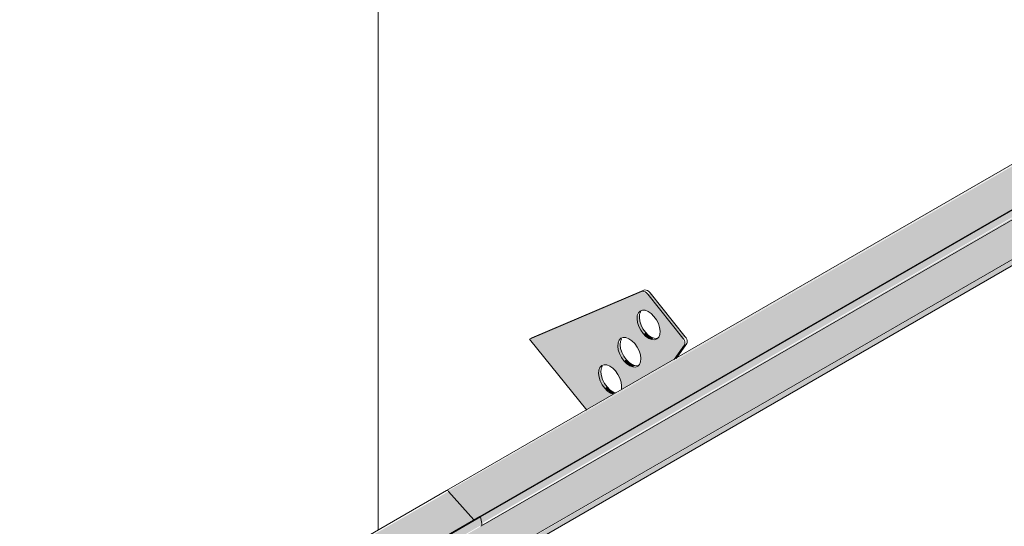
# Model space of a CAD drawing. Header units: centimetres. Extents: x 376 to 6517, y 1901 to 66534.
# Tile 23 of 115: x 5876 to 5966, y 53055 to 53101. Entities that reach past the tile are written whole.
import ezdxf

# ---------------------------------------------------------------- set-up
doc = ezdxf.new("R2010")
doc.units = ezdxf.units.CM
doc.layers.add('A-GENM', color=7, linetype='Continuous', lineweight=5)
doc.layers.add('A-ROOF-PATT', color=7, linetype='Continuous', lineweight=5)

# ---------------------------------------------------------------- blocks, each defined once
blk = doc.blocks.new('Construction_Roof-Accessories_Lindab_SNO_KOTEGL - Construction_Roof-Accessories_Lindab_SNO-V62-_3D_')
at = {"layer": 'A-GENM', "true_color": 0x383e42}
for points in [[(-1356.738, 52981.727), (-1229.458, 53055.211), (-1231.783, 53057.841), (-1359.062, 52984.356), (-1356.831, 52981.832)], [(-1356.011, 52981.41), (-1228.732, 53054.895), (-1228.835, 53055.497), (-1356.114, 52982.012), (-1356.033, 52981.54)], [(-1356.088, 52981.142), (-1228.732, 53054.761), (-1228.835, 53054.835), (-1356.011, 52981.276), (-1356.044, 52981.184)]]:
    blk.add_hatch(color=250, dxfattribs=at).paths.add_polyline_path(points)
at = {"layer": 'A-GENM', "color": 250, "true_color": 0x2a2a2a}
for p, q in [((-1231.982, 53057.917), (-1359.261, 52984.432)), ((-1231.783, 53057.841), (-1229.458, 53055.211)), ((-1356.197, 52982.039), (-1228.918, 53055.523)), ((-1356.114, 52982.012), (-1228.835, 53055.497)), ((-1228.918, 53055.523), (-1228.835, 53055.497)), ((-1228.835, 53055.497), (-1228.732, 53054.895))]:
    blk.add_line(p, q, dxfattribs=at)
for points in [[(-1231.984, 53057.916, 0), (-1231.95, 53057.928, 0), (-1231.91, 53057.926, 0), (-1231.867, 53057.91, 0), (-1231.824, 53057.881, 0), (-1231.783, 53057.841, 0)], [(-1228.732, 53054.895, 0), (-1228.725, 53054.807, 0), (-1228.736, 53054.73, 0), (-1228.765, 53054.668, 0), (-1228.809, 53054.627, 0), (-1228.812, 53054.625, 0)]]:
    blk.add_polyline3d(points, dxfattribs=at)
blk = doc.blocks.new('Construction_Roof-Accessories_Lindab_KOTEGL - Construction_Roof-Accessories_Lindab_KOTEGL-V60-_3D_')
at = {"layer": 'A-GENM', "true_color": 0x383e42}
h = blk.add_hatch(color=250, dxfattribs=at)
h.paths.add_polyline_path([(-1346.379, 52991.87), (-1343.902, 52993.3), (-1344.442, 52993.592), (-1344.978, 52994.271), (-1345.217, 52994.875), (-1345.213, 52995.578), (-1344.978, 52995.93), (-1344.512, 52995.997), (-1343.963, 52995.702), (-1343.469, 52995.104), (-1343.169, 52994.277), (-1343.112, 52993.756), (-1338.277, 52996.548), (-1337.395, 52997.96), (-1337.499, 52998.47), (-1340.738, 53002.499), (-1341.311, 53002.766), (-1351.608, 52998.375), (-1347.407, 52993.149)])
h.paths.add_polyline_path([(-1341.874, 52995.799), (-1342.399, 52995.918), (-1342.934, 52996.37), (-1343.372, 52997.147), (-1343.496, 52997.733), (-1343.372, 52998.279), (-1342.997, 52998.526), (-1342.472, 52998.408), (-1341.937, 52997.956), (-1341.499, 52997.178), (-1341.376, 52996.593), (-1341.499, 52996.046), (-1341.66, 52995.879)])
h.paths.add_polyline_path([(-1340.105, 52998.311), (-1340.631, 52998.43), (-1341.165, 52998.882), (-1341.567, 52999.546), (-1341.727, 53000.245), (-1341.603, 53000.791), (-1341.228, 53001.038), (-1340.703, 53000.92), (-1340.168, 53000.468), (-1339.767, 52999.803), (-1339.607, 52999.105), (-1339.767, 52998.521), (-1340.07, 52998.325)])
for points in [[(-1337.499, 52998.47), (-1337.287, 52998.592), (-1340.526, 53002.621), (-1340.738, 53002.499)], [(-1341.165, 52998.882), (-1340.953, 52999.004), (-1341.391, 52999.781), (-1341.515, 53000.367), (-1341.603, 53000.604), (-1341.7, 53000.548), (-1341.681, 52999.903), (-1341.311, 52999.085), (-1341.179, 52998.9)], [(-1340.357, 52998.325), (-1340.205, 52998.47), (-1340.755, 52998.804), (-1340.953, 52999.004), (-1341.099, 52998.814), (-1340.631, 52998.43), (-1340.418, 52998.348)], [(-1342.934, 52996.37), (-1342.773, 52996.564), (-1343.169, 52997.3), (-1343.284, 52997.855), (-1343.372, 52998.092), (-1343.469, 52998.036), (-1343.45, 52997.391), (-1343.123, 52996.635), (-1342.947, 52996.388)], [(-1338.277, 52996.548), (-1338.065, 52996.67), (-1337.37, 52997.838)], [(-1342.126, 52995.813), (-1341.914, 52995.935), (-1342.463, 52996.23), (-1342.722, 52996.492), (-1342.934, 52996.37), (-1342.299, 52995.879)], [(-1344.701, 52993.854), (-1344.489, 52993.976), (-1344.927, 52994.753), (-1345.051, 52995.339), (-1345.139, 52995.576), (-1345.236, 52995.52), (-1345.217, 52994.875), (-1344.89, 52994.119), (-1344.715, 52993.872)], [(-1343.902, 52993.3), (-1343.811, 52993.469), (-1344.23, 52993.714), (-1344.489, 52993.976), (-1344.701, 52993.854), (-1344.066, 52993.363)]]:
    blk.add_hatch(color=250, dxfattribs=at).paths.add_polyline_path(points)
at = {"layer": 'A-GENM', "color": 250, "true_color": 0x2a2a2a}
for p, q in [((-1351.396, 52998.497), (-1341.099, 53002.888)), ((-1341.311, 53002.766), (-1351.608, 52998.375)), ((-1337.499, 52998.47), (-1340.738, 53002.499)), ((-1340.526, 53002.621), (-1337.287, 52998.592)), ((-1351.396, 52998.497), (-1351.608, 52998.375)), ((-1351.608, 52998.375), (-1346.359, 52991.844)), ((-1338.324, 52996.481), (-1337.37, 52997.838)), ((-1337.158, 52997.96), (-1338.112, 52996.603))]:
    blk.add_line(p, q, dxfattribs=at)
for points in [[(-1341.099, 53002.888, 0), (-1340.997, 53002.909, 0), (-1340.882, 53002.89, 0), (-1340.76, 53002.833, 0), (-1340.638, 53002.742, 0), (-1340.526, 53002.621, 0)], [(-1340.738, 53002.499, 0), (-1340.851, 53002.619, 0), (-1340.972, 53002.71, 0), (-1341.094, 53002.767, 0), (-1341.209, 53002.786, 0), (-1341.311, 53002.766, 0)], [(-1341.165, 52998.882, 0), (-1341.391, 52999.197, 0), (-1341.567, 52999.546, 0), (-1341.681, 52999.903, 0), (-1341.727, 53000.245, 0), (-1341.7, 53000.548, 0), (-1341.603, 53000.791, 0), (-1341.442, 53000.958, 0), (-1341.228, 53001.038, 0), (-1340.976, 53001.025, 0), (-1340.703, 53000.92, 0), (-1340.428, 53000.73, 0), (-1340.168, 53000.468, 0)], [(-1341.391, 53000.913, 0), (-1341.488, 53000.67, 0), (-1341.515, 53000.367, 0), (-1341.469, 53000.026, 0), (-1341.355, 52999.668, 0), (-1341.179, 52999.32, 0), (-1340.953, 52999.004, 0)], [(-1340.168, 53000.468, 0), (-1339.943, 53000.152, 0), (-1339.767, 52999.803, 0), (-1339.652, 52999.446, 0), (-1339.607, 52999.105, 0), (-1339.634, 52998.802, 0), (-1339.731, 52998.558, 0), (-1339.892, 52998.391, 0), (-1340.105, 52998.311, 0), (-1340.357, 52998.325, 0), (-1340.631, 52998.43, 0), (-1340.906, 52998.62, 0), (-1341.165, 52998.882, 0)], [(-1342.934, 52996.37, 0), (-1343.16, 52996.685, 0), (-1343.336, 52997.034, 0), (-1343.45, 52997.391, 0), (-1343.496, 52997.733, 0), (-1343.469, 52998.036, 0), (-1343.372, 52998.279, 0), (-1343.211, 52998.446, 0), (-1342.997, 52998.526, 0), (-1342.745, 52998.513, 0), (-1342.472, 52998.408, 0), (-1342.196, 52998.218, 0), (-1341.937, 52997.956, 0)], [(-1343.16, 52998.401, 0), (-1343.257, 52998.158, 0), (-1343.284, 52997.855, 0), (-1343.238, 52997.514, 0), (-1343.123, 52997.156, 0), (-1342.947, 52996.808, 0), (-1342.722, 52996.492, 0)], [(-1340.953, 52999.004, 0), (-1340.694, 52998.742, 0), (-1340.418, 52998.552, 0), (-1340.145, 52998.447, 0), (-1339.893, 52998.434, 0)], [(-1337.37, 52997.838, 0), (-1337.335, 52997.916, 0), (-1337.323, 52998.014, 0), (-1337.335, 52998.127, 0), (-1337.37, 52998.246, 0), (-1337.426, 52998.363, 0), (-1337.499, 52998.47, 0)], [(-1337.287, 52998.592, 0), (-1337.214, 52998.485, 0), (-1337.158, 52998.368, 0), (-1337.123, 52998.249, 0), (-1337.111, 52998.137, 0), (-1337.123, 52998.038, 0), (-1337.158, 52997.96, 0)], [(-1341.937, 52997.956, 0), (-1341.712, 52997.64, 0), (-1341.536, 52997.291, 0), (-1341.421, 52996.934, 0), (-1341.376, 52996.593, 0), (-1341.402, 52996.29, 0), (-1341.499, 52996.046, 0), (-1341.66, 52995.879, 0), (-1341.874, 52995.799, 0), (-1342.126, 52995.813, 0), (-1342.399, 52995.918, 0), (-1342.675, 52996.108, 0), (-1342.934, 52996.37, 0)], [(-1344.701, 52993.854, 0), (-1344.927, 52994.17, 0), (-1345.103, 52994.518, 0), (-1345.217, 52994.875, 0), (-1345.263, 52995.217, 0), (-1345.236, 52995.52, 0), (-1345.139, 52995.763, 0), (-1344.978, 52995.93, 0), (-1344.764, 52996.01, 0), (-1344.512, 52995.997, 0), (-1344.239, 52995.892, 0), (-1343.963, 52995.702, 0), (-1343.704, 52995.44, 0)], [(-1344.927, 52995.885, 0), (-1345.024, 52995.642, 0), (-1345.051, 52995.339, 0), (-1345.005, 52994.998, 0), (-1344.89, 52994.64, 0), (-1344.715, 52994.292, 0), (-1344.489, 52993.976, 0)], [(-1342.722, 52996.492, 0), (-1342.463, 52996.23, 0), (-1342.187, 52996.04, 0), (-1341.914, 52995.935, 0), (-1341.662, 52995.922, 0)], [(-1343.704, 52995.44, 0), (-1343.479, 52995.124, 0), (-1343.303, 52994.775, 0), (-1343.188, 52994.418, 0), (-1343.143, 52994.077, 0), (-1343.169, 52993.774, 0)], [(-1343.893, 52993.297, 0), (-1344.166, 52993.402, 0), (-1344.442, 52993.592, 0), (-1344.701, 52993.854, 0)], [(-1344.489, 52993.976, 0), (-1344.23, 52993.714, 0), (-1343.954, 52993.524, 0), (-1343.681, 52993.419, 0)]]:
    blk.add_polyline3d(points, dxfattribs=at)
blk = doc.blocks.new('Construction_Roof-Accessories_Lindab_SNO_KOTEGL - Construction_Roof-Accessories_Lindab_SNO-V64-_3D_')
at = {"layer": 'A-GENM', "true_color": 0x383e42}
for points in [[(-1229.458, 53055.211), (-1102.179, 53128.696), (-1104.503, 53131.326), (-1231.783, 53057.841), (-1229.551, 53055.317)], [(-1228.732, 53054.895), (-1101.453, 53128.38), (-1101.555, 53128.981), (-1228.835, 53055.497), (-1228.754, 53055.025)], [(-1228.809, 53054.627), (-1101.453, 53128.246), (-1101.555, 53128.32), (-1228.732, 53054.761), (-1228.765, 53054.668)], [(-1231.783, 53057.841), (-1117.091, 53124.249), (-1231.824, 53057.881), (-1231.815, 53057.873)], [(-1233.844, 53048.07), (-1106.565, 53121.555), (-1108.442, 53124.121), (-1235.721, 53050.636), (-1234.762, 53049.325)], [(-1233.801, 53047.525), (-1106.438, 53121.191), (-1106.582, 53121.545), (-1233.79, 53047.982), (-1233.738, 53047.607), (-1233.79, 53047.536)]]:
    blk.add_hatch(color=250, dxfattribs=at).paths.add_polyline_path(points)
at = {"layer": 'A-GENM', "color": 250, "true_color": 0x2a2a2a}
for p, q in [((-1104.703, 53131.402), (-1231.982, 53057.917)), ((-1228.918, 53055.523), (-1101.638, 53129.008)), ((-1228.835, 53055.497), (-1101.555, 53128.981)), ((-1228.812, 53054.625), (-1101.533, 53128.11)), ((-1233.844, 53048.07), (-1106.565, 53121.555)), ((-1233.804, 53047.523), (-1106.525, 53121.008)), ((-1229.458, 53055.211), (-1231.783, 53057.841)), ((-1228.835, 53055.497), (-1228.918, 53055.523)), ((-1228.732, 53054.895), (-1228.835, 53055.497))]:
    blk.add_line(p, q, dxfattribs=at)
for points in [[(-1231.783, 53057.841, 0), (-1231.824, 53057.881, 0), (-1231.867, 53057.91, 0), (-1231.91, 53057.926, 0), (-1231.95, 53057.928, 0), (-1231.984, 53057.916, 0)], [(-1228.812, 53054.625, 0), (-1228.809, 53054.627, 0), (-1228.765, 53054.668, 0), (-1228.736, 53054.73, 0), (-1228.725, 53054.807, 0), (-1228.732, 53054.895, 0)]]:
    blk.add_polyline3d(points, dxfattribs=at)

msp = doc.modelspace()

# ---------------------------------------------------------------- hatches: boundary and pattern name
at = {"layer": 'A-ROOF-PATT'}
h = msp.add_hatch(dxfattribs=at)
h.set_pattern_fill('FP_18', color=256, style=0, pattern_type=2)
h.set_pattern_definition([(90, (-2398.07, 51340.17), (-112.25, 22.813), [])])
h.paths.add_polyline_path([(5659.989, 52869.336), (6454.8, 53328.22), (6161.49, 53693.102), (5366.679, 53234.218), (5656.453, 52873.734)])
h.paths.add_polyline_path([(5658.39, 52900.556), (5658.347, 52900.669), (5658.241, 52900.647), (5657.783, 52900.743), (5658.241, 52901.126), (5655.862, 52904.575), (5655.894, 52904.823), (5660.259, 52910.836), (5661.057, 52911.437), (5673.091, 52918.385), (5667.862, 52924.89), (5668.074, 52925.013), (5678.242, 52929.243), (5678.767, 52929.034), (5678.945, 52929.137), (5682.1, 52925.06), (5681.987, 52924.907), (5682.1, 52924.353), (5682.212, 52924.333), (5681.406, 52923.186), (5757.944, 52967.375), (5752.715, 52973.88), (5752.927, 52974.002), (5763.095, 52978.233), (5763.62, 52978.024), (5763.797, 52978.126), (5766.953, 52974.05), (5766.84, 52973.896), (5766.953, 52973.343), (5767.065, 52973.323), (5766.258, 52972.175), (5800.37, 52991.87), (5795.141, 52998.375), (5795.353, 52998.497), (5805.521, 53002.728), (5806.046, 53002.519), (5806.224, 53002.621), (5809.379, 52998.545), (5809.266, 52998.391), (5809.379, 52997.838), (5809.492, 52997.818), (5808.685, 52996.67), (5885.223, 53040.86), (5879.994, 53047.365), (5880.206, 53047.487), (5890.374, 53051.717), (5890.899, 53051.509), (5891.077, 53051.611), (5894.232, 53047.534), (5894.119, 53047.381), (5894.232, 53046.827), (5894.344, 53046.808), (5893.538, 53045.66), (5927.649, 53065.354), (5922.42, 53071.86), (5922.632, 53071.982), (5932.8, 53076.212), (5933.325, 53076.003), (5933.503, 53076.106), (5936.659, 53072.029), (5936.545, 53071.876), (5936.659, 53071.322), (5936.771, 53071.303), (5935.964, 53070.155), (6012.502, 53114.344), (6007.273, 53120.849), (6007.485, 53120.972), (6017.653, 53125.202), (6018.178, 53124.993), (6018.356, 53125.096), (6021.511, 53121.019), (6021.398, 53120.866), (6021.511, 53120.312), (6021.624, 53120.293), (6020.817, 53119.145), (6054.928, 53138.839), (6049.699, 53145.344), (6050.166, 53145.575), (6060.08, 53149.697), (6060.605, 53149.488), (6060.782, 53149.591), (6063.938, 53145.514), (6063.824, 53145.361), (6063.938, 53144.807), (6064.05, 53144.788), (6063.243, 53143.64), (6139.781, 53187.829), (6134.552, 53194.334), (6134.764, 53194.457), (6144.932, 53198.687), (6145.457, 53198.478), (6145.635, 53198.58), (6148.791, 53194.504), (6148.677, 53194.35), (6148.791, 53193.797), (6148.903, 53193.777), (6148.096, 53192.629), (6182.208, 53212.324), (6176.979, 53218.829), (6177.191, 53218.951), (6187.359, 53223.182), (6187.864, 53222.961), (6188.061, 53223.075), (6191.217, 53218.999), (6191.104, 53218.845), (6191.217, 53218.292), (6191.329, 53218.272), (6190.522, 53217.124), (6267.061, 53261.314), (6261.831, 53267.819), (6262.081, 53267.957), (6272.212, 53272.171), (6272.737, 53271.963), (6272.914, 53272.065), (6276.07, 53267.989), (6275.956, 53267.835), (6276.07, 53267.281), (6276.182, 53267.262), (6275.375, 53266.114), (6309.487, 53285.809), (6304.258, 53292.314), (6304.47, 53292.436), (6314.638, 53296.666), (6315.163, 53296.458), (6315.341, 53296.56), (6318.496, 53292.483), (6318.383, 53292.33), (6318.496, 53291.776), (6318.609, 53291.757), (6317.802, 53290.609), (6394.34, 53334.798), (6389.111, 53341.303), (6389.323, 53341.426), (6399.491, 53345.656), (6400.016, 53345.447), (6400.211, 53345.528), (6403.349, 53341.473), (6403.236, 53341.32), (6403.349, 53340.766), (6403.461, 53340.747), (6402.655, 53339.599), (6424.042, 53351.82), (6424.084, 53351.78), (6426.408, 53349.15), (6427.032, 53349.435), (6427.101, 53348.607), (6426.755, 53348.391), (6420.145, 53344.575), (6422.149, 53341.645), (6422.005, 53341.429), (5658.434, 52900.581)])
h.paths.add_polyline_path([(5675.78, 52919.938), (5676.308, 52920.369), (5676.282, 52920.934), (5675.956, 52921.688), (5675.507, 52922.217), (5674.958, 52922.512), (5674.492, 52922.445), (5674.253, 52922.046), (5674.446, 52922.157), (5674.465, 52921.513), (5674.843, 52920.685), (5675.304, 52920.186), (5675.659, 52919.984)])
h.paths.add_polyline_path([(5677.596, 52922.315), (5677.971, 52922.562), (5678.095, 52923.108), (5677.884, 52923.906), (5677.454, 52924.551), (5676.884, 52924.967), (5676.438, 52925.028), (5676.098, 52924.794), (5676.098, 52924.607), (5676.203, 52924.551), (5676.232, 52924.029), (5676.61, 52923.201), (5677.071, 52922.702), (5677.459, 52922.395), (5677.556, 52922.317)])
h.paths.add_polyline_path([(5679.365, 52924.827), (5679.739, 52925.074), (5679.863, 52925.62), (5679.703, 52926.319), (5679.302, 52926.983), (5678.732, 52927.448), (5678.207, 52927.54), (5677.867, 52927.306), (5677.867, 52927.119), (5677.971, 52927.063), (5678.001, 52926.541), (5678.305, 52925.817), (5678.84, 52925.214), (5679.153, 52924.863), (5679.325, 52924.829)])
h.paths.add_polyline_path([(5760.633, 52968.928), (5761.154, 52969.279), (5761.135, 52969.923), (5760.809, 52970.678), (5760.36, 52971.207), (5759.811, 52971.502), (5759.345, 52971.435), (5759.118, 52971.043), (5759.299, 52971.147), (5759.345, 52970.418), (5759.696, 52969.675), (5760.157, 52969.176), (5760.512, 52968.974)])
h.paths.add_polyline_path([(5762.449, 52971.305), (5762.823, 52971.552), (5762.947, 52972.098), (5762.787, 52972.797), (5762.307, 52973.541), (5761.737, 52973.957), (5761.291, 52974.018), (5760.951, 52973.784), (5760.951, 52973.597), (5761.055, 52973.541), (5761.085, 52973.019), (5761.463, 52972.191), (5761.924, 52971.691), (5762.312, 52971.384), (5762.409, 52971.307)])
h.paths.add_polyline_path([(5764.218, 52973.817), (5764.592, 52974.064), (5764.716, 52974.61), (5764.556, 52975.309), (5764.155, 52975.973), (5763.585, 52976.438), (5763.056, 52976.529), (5762.72, 52976.296), (5762.72, 52976.109), (5762.824, 52976.053), (5762.854, 52975.531), (5763.157, 52974.807), (5763.692, 52974.204), (5764.006, 52973.853), (5764.178, 52973.819)])
h.paths.add_polyline_path([(5803.059, 52993.422), (5803.58, 52993.774), (5803.561, 52994.418), (5803.271, 52995.124), (5802.786, 52995.702), (5802.237, 52995.997), (5801.771, 52995.93), (5801.545, 52995.538), (5801.725, 52995.642), (5801.771, 52994.913), (5802.122, 52994.17), (5802.583, 52993.67), (5802.938, 52993.469)])
h.paths.add_polyline_path([(5804.875, 52995.799), (5805.25, 52996.046), (5805.374, 52996.593), (5805.214, 52997.291), (5804.808, 52997.96), (5804.164, 52998.451), (5803.717, 52998.513), (5803.378, 52998.279), (5803.378, 52998.092), (5803.482, 52998.036), (5803.511, 52997.514), (5803.889, 52996.685), (5804.35, 52996.186), (5804.739, 52995.879), (5804.835, 52995.801)])
h.paths.add_polyline_path([(5806.644, 52998.311), (5807.019, 52998.558), (5807.143, 52999.105), (5806.982, 52999.803), (5806.581, 53000.468), (5806.012, 53000.933), (5805.486, 53001.025), (5805.146, 53000.791), (5805.146, 53000.604), (5805.251, 53000.548), (5805.28, 53000.026), (5805.651, 52999.208), (5806.119, 52998.698), (5806.433, 52998.348), (5806.604, 52998.314)])
h.paths.add_polyline_path([(5887.912, 53042.412), (5888.44, 53042.843), (5888.414, 53043.408), (5888.049, 53044.218), (5887.639, 53044.691), (5887.09, 53044.987), (5886.624, 53044.92), (5886.385, 53044.52), (5886.578, 53044.632), (5886.597, 53043.987), (5886.975, 53043.159), (5887.436, 53042.66), (5887.791, 53042.459)])
h.paths.add_polyline_path([(5889.728, 53044.789), (5890.103, 53045.036), (5890.227, 53045.582), (5890.016, 53046.381), (5889.586, 53047.025), (5889.016, 53047.441), (5888.57, 53047.503), (5888.23, 53047.269), (5888.23, 53047.081), (5888.335, 53047.025), (5888.364, 53046.503), (5888.742, 53045.675), (5889.203, 53045.176), (5889.591, 53044.869), (5889.688, 53044.791)])
h.paths.add_polyline_path([(5891.497, 53047.301), (5891.871, 53047.548), (5891.995, 53048.094), (5891.835, 53048.793), (5891.434, 53049.458), (5890.864, 53049.923), (5890.339, 53050.015), (5889.999, 53049.781), (5889.999, 53049.593), (5890.103, 53049.537), (5890.133, 53049.015), (5890.511, 53048.187), (5890.972, 53047.688), (5891.285, 53047.338), (5891.457, 53047.303)])
h.paths.add_polyline_path([(5930.339, 53066.907), (5930.859, 53067.258), (5930.84, 53067.903), (5930.515, 53068.657), (5930.065, 53069.186), (5929.516, 53069.482), (5929.051, 53069.415), (5928.824, 53069.023), (5929.005, 53069.127), (5929.051, 53068.398), (5929.401, 53067.654), (5929.862, 53067.155), (5930.218, 53066.954)])
h.paths.add_polyline_path([(5932.154, 53069.284), (5932.529, 53069.531), (5932.653, 53070.077), (5932.442, 53070.876), (5932.013, 53071.52), (5931.443, 53071.936), (5930.996, 53071.997), (5930.657, 53071.764), (5930.657, 53071.576), (5930.761, 53071.52), (5930.791, 53070.998), (5931.169, 53070.17), (5931.629, 53069.671), (5932.018, 53069.364), (5932.114, 53069.286)])
h.paths.add_polyline_path([(5933.923, 53071.796), (5934.298, 53072.043), (5934.422, 53072.589), (5934.262, 53073.288), (5933.86, 53073.952), (5933.291, 53074.418), (5932.765, 53074.509), (5932.426, 53074.276), (5932.426, 53074.088), (5932.53, 53074.032), (5932.559, 53073.51), (5932.93, 53072.692), (5933.398, 53072.183), (5933.712, 53071.833), (5933.883, 53071.798)])
h.paths.add_polyline_path([(6015.191, 53115.897), (6015.712, 53116.248), (6015.693, 53116.893), (6015.403, 53117.598), (6014.918, 53118.176), (6014.369, 53118.471), (6013.903, 53118.405), (6013.677, 53118.012), (6013.857, 53118.117), (6013.903, 53117.387), (6014.254, 53116.644), (6014.715, 53116.145), (6015.071, 53115.943)])
h.paths.add_polyline_path([(6017.007, 53118.274), (6017.382, 53118.521), (6017.506, 53119.067), (6017.346, 53119.766), (6016.94, 53120.435), (6016.296, 53120.926), (6015.849, 53120.987), (6015.51, 53120.753), (6015.51, 53120.566), (6015.614, 53120.51), (6015.671, 53119.903), (6015.986, 53119.209), (6016.482, 53118.661), (6016.871, 53118.354), (6016.967, 53118.276)])
h.paths.add_polyline_path([(6018.776, 53120.786), (6019.151, 53121.033), (6019.275, 53121.579), (6019.114, 53122.278), (6018.713, 53122.942), (6018.144, 53123.407), (6017.618, 53123.499), (6017.278, 53123.265), (6017.278, 53123.078), (6017.383, 53123.022), (6017.412, 53122.5), (6017.783, 53121.682), (6018.251, 53121.173), (6018.564, 53120.822), (6018.736, 53120.788)])
h.paths.add_polyline_path([(6057.618, 53140.392), (6058.145, 53140.823), (6058.12, 53141.388), (6057.794, 53142.142), (6057.344, 53142.671), (6056.796, 53142.966), (6056.33, 53142.9), (6056.103, 53142.507), (6056.284, 53142.611), (6056.33, 53141.882), (6056.681, 53141.139), (6057.141, 53140.64), (6057.497, 53140.438)])
h.paths.add_polyline_path([(6059.434, 53142.769), (6059.808, 53143.016), (6059.932, 53143.562), (6059.722, 53144.361), (6059.292, 53145.005), (6058.722, 53145.421), (6058.276, 53145.482), (6057.936, 53145.248), (6057.936, 53145.061), (6058.04, 53145.005), (6058.07, 53144.483), (6058.448, 53143.655), (6058.908, 53143.156), (6059.297, 53142.849), (6059.394, 53142.771)])
h.paths.add_polyline_path([(6061.202, 53145.281), (6061.577, 53145.528), (6061.701, 53146.074), (6061.541, 53146.773), (6061.14, 53147.437), (6060.57, 53147.902), (6060.044, 53147.994), (6059.705, 53147.76), (6059.705, 53147.573), (6059.809, 53147.517), (6059.839, 53146.995), (6060.217, 53146.167), (6060.677, 53145.668), (6060.991, 53145.317), (6061.162, 53145.283)])
h.paths.add_polyline_path([(6142.471, 53189.382), (6142.991, 53189.733), (6142.972, 53190.377), (6142.647, 53191.132), (6142.197, 53191.661), (6141.648, 53191.956), (6141.183, 53191.889), (6140.956, 53191.497), (6141.137, 53191.601), (6141.183, 53190.872), (6141.533, 53190.129), (6141.994, 53189.63), (6142.35, 53189.428)])
h.paths.add_polyline_path([(6144.286, 53191.759), (6144.661, 53192.006), (6144.785, 53192.552), (6144.574, 53193.35), (6144.145, 53193.995), (6143.575, 53194.411), (6143.128, 53194.472), (6142.789, 53194.238), (6142.789, 53194.051), (6142.893, 53193.995), (6142.923, 53193.473), (6143.301, 53192.645), (6143.761, 53192.146), (6144.15, 53191.838), (6144.247, 53191.761)])
h.paths.add_polyline_path([(6146.055, 53194.271), (6146.43, 53194.518), (6146.554, 53195.064), (6146.394, 53195.763), (6145.869, 53196.551), (6145.423, 53196.892), (6144.897, 53196.984), (6144.558, 53196.75), (6144.558, 53196.563), (6144.662, 53196.507), (6144.691, 53195.985), (6145.062, 53195.167), (6145.53, 53194.658), (6145.869, 53194.322), (6146.015, 53194.273)])
h.paths.add_polyline_path([(6184.897, 53213.877), (6185.418, 53214.228), (6185.399, 53214.872), (6185.073, 53215.627), (6184.624, 53216.156), (6184.075, 53216.451), (6183.609, 53216.384), (6183.383, 53215.992), (6183.563, 53216.096), (6183.609, 53215.367), (6183.96, 53214.624), (6184.421, 53214.125), (6184.776, 53213.923)])
h.paths.add_polyline_path([(6186.713, 53216.253), (6187.088, 53216.501), (6187.211, 53217.047), (6186.996, 53217.855), (6186.571, 53218.49), (6186.001, 53218.906), (6185.555, 53218.967), (6185.215, 53218.733), (6185.215, 53218.546), (6185.319, 53218.49), (6185.349, 53217.968), (6185.727, 53217.14), (6186.188, 53216.64), (6186.576, 53216.333), (6186.673, 53216.256)])
h.paths.add_polyline_path([(6188.482, 53218.766), (6188.856, 53219.013), (6188.98, 53219.559), (6188.82, 53220.257), (6188.419, 53220.922), (6187.849, 53221.387), (6187.324, 53221.479), (6186.984, 53221.245), (6186.984, 53221.058), (6187.088, 53221.002), (6187.118, 53220.48), (6187.422, 53219.756), (6187.956, 53219.152), (6188.27, 53218.802), (6188.442, 53218.768)])
h.paths.add_polyline_path([(6269.75, 53262.866), (6270.277, 53263.297), (6270.252, 53263.862), (6269.926, 53264.617), (6269.476, 53265.146), (6268.916, 53265.441), (6268.462, 53265.374), (6268.235, 53264.982), (6268.416, 53265.086), (6268.462, 53264.357), (6268.813, 53263.613), (6269.273, 53263.114), (6269.629, 53262.913)])
h.paths.add_polyline_path([(6271.566, 53265.243), (6271.94, 53265.49), (6272.064, 53266.036), (6271.854, 53266.835), (6271.424, 53267.479), (6270.854, 53267.895), (6270.408, 53267.957), (6270.068, 53267.723), (6270.068, 53267.536), (6270.172, 53267.479), (6270.202, 53266.957), (6270.58, 53266.129), (6271.04, 53265.63), (6271.429, 53265.323), (6271.526, 53265.245)])
h.paths.add_polyline_path([(6273.334, 53267.755), (6273.709, 53268.002), (6273.833, 53268.548), (6273.673, 53269.247), (6273.272, 53269.912), (6272.702, 53270.377), (6272.176, 53270.469), (6271.837, 53270.235), (6271.837, 53270.048), (6271.941, 53269.991), (6271.971, 53269.469), (6272.349, 53268.641), (6272.809, 53268.142), (6273.123, 53267.792), (6273.295, 53267.757)])
h.paths.add_polyline_path([(6312.176, 53287.361), (6312.704, 53287.792), (6312.678, 53288.357), (6312.353, 53289.112), (6311.903, 53289.64), (6311.354, 53289.936), (6310.888, 53289.869), (6310.649, 53289.469), (6310.842, 53289.581), (6310.861, 53288.936), (6311.239, 53288.108), (6311.7, 53287.609), (6312.055, 53287.408)])
h.paths.add_polyline_path([(6313.992, 53289.738), (6314.367, 53289.985), (6314.491, 53290.531), (6314.28, 53291.33), (6313.85, 53291.974), (6313.281, 53292.39), (6312.834, 53292.452), (6312.494, 53292.218), (6312.494, 53292.03), (6312.599, 53291.974), (6312.628, 53291.452), (6313.006, 53290.624), (6313.467, 53290.125), (6313.855, 53289.818), (6313.952, 53289.74)])
h.paths.add_polyline_path([(6315.761, 53292.25), (6316.136, 53292.497), (6316.259, 53293.043), (6316.099, 53293.742), (6315.646, 53294.459), (6315.129, 53294.872), (6314.603, 53294.964), (6314.263, 53294.73), (6314.263, 53294.542), (6314.367, 53294.486), (6314.397, 53293.964), (6314.775, 53293.136), (6315.236, 53292.637), (6315.549, 53292.287), (6315.721, 53292.252)])
h.paths.add_polyline_path([(6397.029, 53336.351), (6397.557, 53336.782), (6397.531, 53337.347), (6397.205, 53338.101), (6396.756, 53338.63), (6396.207, 53338.925), (6395.741, 53338.859), (6395.515, 53338.466), (6395.695, 53338.571), (6395.741, 53337.842), (6396.092, 53337.098), (6396.553, 53336.599), (6396.908, 53336.398)])
h.paths.add_polyline_path([(6398.845, 53338.728), (6399.22, 53338.975), (6399.343, 53339.521), (6399.183, 53340.22), (6398.703, 53340.964), (6398.133, 53341.38), (6397.687, 53341.441), (6397.347, 53341.207), (6397.347, 53341.02), (6397.451, 53340.964), (6397.488, 53340.421), (6397.859, 53339.614), (6398.32, 53339.115), (6398.708, 53338.808), (6398.805, 53338.73)])
h.paths.add_polyline_path([(6400.614, 53341.24), (6400.988, 53341.487), (6401.112, 53342.033), (6400.952, 53342.732), (6400.551, 53343.396), (6399.981, 53343.862), (6399.456, 53343.953), (6399.116, 53343.719), (6399.116, 53343.532), (6399.22, 53343.476), (6399.25, 53342.954), (6399.62, 53342.136), (6400.088, 53341.627), (6400.402, 53341.277), (6400.574, 53341.242)])

# ---------------------------------------------------------------- block references
at = {"layer": 'A-GENM', "color": 250, "true_color": 0x2a2a2a}
for name, p in [('Construction_Roof-Accessories_Lindab_SNO_KOTEGL - Construction_Roof-Accessories_Lindab_SNO-V64-_3D_', (7146.749, 0)), ('Construction_Roof-Accessories_Lindab_KOTEGL - Construction_Roof-Accessories_Lindab_KOTEGL-V60-_3D_', (7274.029, 73.485)), ('Construction_Roof-Accessories_Lindab_SNO_KOTEGL - Construction_Roof-Accessories_Lindab_SNO-V62-_3D_', (7146.749, 0))]:
    msp.add_blockref(name, p, dxfattribs=at)

doc.saveas('drawing.dxf')
